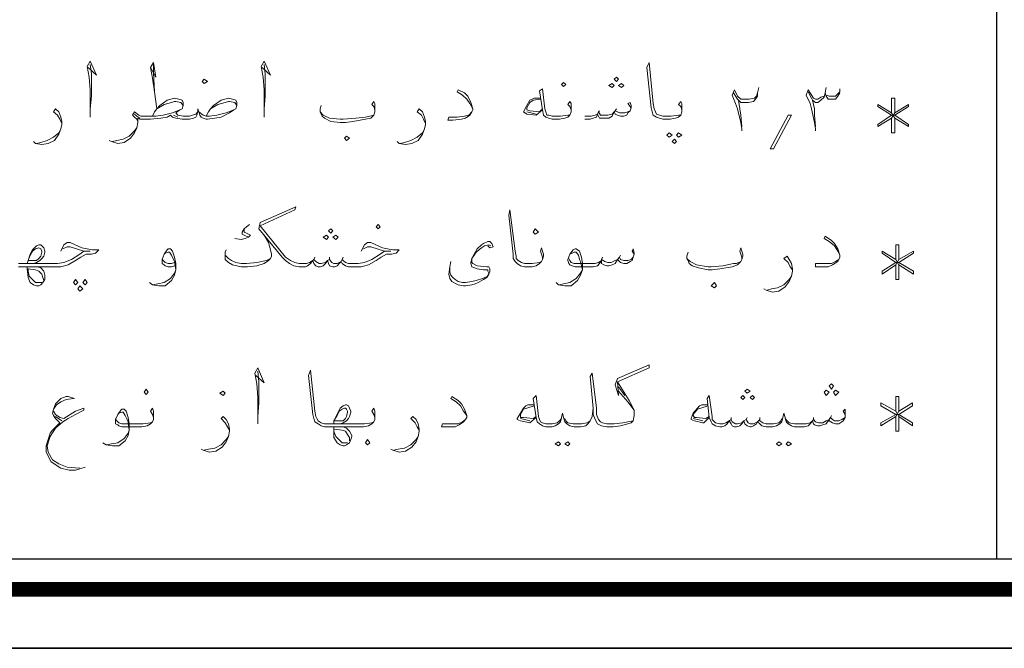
# Model space of a CAD drawing. Header units: metres. Extents: x 5.7 to 89.8, y 4 to 63.5.
# Tile 38 of 60: x 67.9 to 76.9, y 4 to 9.8. Entities that reach past the tile are written whole.
import ezdxf

# ---------------------------------------------------------------- set-up
doc = ezdxf.new("R2010")
doc.units = ezdxf.units.M
doc.header["$MEASUREMENT"] = 0
doc.layers.add('PDF7_KADR', color=7, linetype='Continuous')
doc.layers.add('PDF7_textt', color=7, linetype='Continuous')

msp = doc.modelspace()

# ---------------------------------------------------------------- linework, layer by layer
at = {"layer": 'PDF7_KADR', "lineweight": 25}
for points in [[(5.6952, 4.013), (89.7853, 4.013), (89.7853, 63.476), (5.6952, 63.476)], [(5.6952, 63.476), (89.7853, 63.476), (89.7853, 4.013), (5.6952, 4.013)], [(6.5139, 4.8317), (88.8414, 4.8317), (88.8414, 62.6574), (6.5139, 62.6574)]]:
    msp.add_lwpolyline(points, close=True, dxfattribs=at)
at = {"layer": 'PDF7_KADR', "lineweight": 0, "const_width": 0.1348}
msp.add_lwpolyline([(6.2346, 62.9367), (6.2346, 4.5523), (89.1111, 4.5523), (89.1111, 62.9367)], close=True, dxfattribs=at)
at = {"layer": 'PDF7_KADR', "lineweight": 25}
msp.add_lwpolyline([(76.8506, 4.8317), (76.8506, 62.6574)], dxfattribs=at)
at = {"layer": 'PDF7_textt', "lineweight": 20}
for points in [[(68.5485, 9.3198), (68.6255, 9.2524), (68.5677, 9.3776), (68.5388, 9.3294), (68.5581, 9.2331), (68.5677, 9.1175), (68.5677, 8.9442), (68.5677, 8.8671)], [(69.1167, 9.3198), (69.1649, 9.2331), (69.1456, 9.3679), (69.1167, 9.3198), (69.136, 9.2235), (69.1552, 9.0983), (69.1745, 8.9442), (69.2419, 8.9827), (69.3093, 9.002), (69.3382, 9.0116), (69.3479, 9.0116), (69.396, 9.002), (69.4153, 8.9731)], [(69.1552, 9.0983), (69.1456, 9.2716), (69.1456, 9.3583)], [(70.1376, 9.3198), (70.2147, 9.2524), (70.1569, 9.3776), (70.128, 9.3294), (70.1472, 9.2331), (70.1569, 9.1175), (70.1569, 8.9442), (70.1569, 8.8671)], [(73.9708, 8.9153), (73.9708, 8.9345), (73.9612, 8.9634), (73.9419, 8.9827), (73.9612, 9.0116), (73.9708, 8.9923), (73.9708, 8.9538), (73.9708, 8.9442), (73.9708, 8.9153), (73.9612, 8.8864), (73.9419, 8.8671), (73.913, 8.8575), (73.8649, 8.8479), (73.8071, 8.8479), (73.7975, 8.8479), (73.7686, 8.8575), (73.7397, 8.8671), (73.7108, 8.8864), (73.7012, 8.9153), (73.6915, 8.9538), (73.653, 9.3198), (73.6723, 9.3679), (73.7108, 8.9923), (73.7204, 8.9442), (73.73, 8.9153), (73.7397, 8.896), (73.7686, 8.8864), (73.7975, 8.8768), (73.8071, 8.8768), (73.8745, 8.8768), (73.9419, 8.8864), (73.9612, 8.8864)], [(68.5677, 8.9442), (68.5774, 9.0597), (68.5774, 9.262), (68.5677, 9.3487)], [(70.1569, 8.9442), (70.1665, 9.0597), (70.1665, 9.262), (70.1569, 9.3487)], [(72.0638, 8.9442), (72.035, 8.9923), (72.0061, 9.0309), (71.9675, 9.0694), (71.9194, 9.0983), (71.929, 9.1175), (71.9868, 9.0886), (72.0157, 9.0597), (72.0446, 9.002), (72.0638, 8.9442), (72.0638, 8.9345), (72.0542, 8.9153), (72.035, 8.8864), (71.9964, 8.8575), (71.9579, 8.8479), (71.8809, 8.8382), (71.8327, 8.8382), (71.8423, 8.8671), (71.9194, 8.8671), (71.9868, 8.8768), (72.0253, 8.8864), (72.0542, 8.9153)], [(72.9596, 8.9153), (72.9596, 8.9345), (72.9499, 8.9634), (72.9307, 8.9827), (72.9499, 9.0116), (72.9596, 8.9923), (72.9596, 8.9538), (72.9596, 8.9442), (72.9596, 8.9153), (72.9499, 8.8864), (72.9307, 8.8671), (72.9018, 8.8575), (72.8536, 8.8479), (72.7958, 8.8479), (72.7862, 8.8479), (72.7573, 8.8575), (72.7284, 8.8671), (72.7091, 8.8864), (72.6995, 8.9345), (72.6706, 9.1079), (72.6995, 9.1272), (72.7188, 8.9442), (72.7284, 8.9153), (72.738, 8.8864), (72.7573, 8.8864), (72.7862, 8.8768), (72.7958, 8.8768), (72.8632, 8.8768), (72.9307, 8.8864), (72.9499, 8.8864)], [(74.5198, 8.7419), (74.5198, 8.7612), (74.5102, 8.819), (74.4813, 8.9442), (74.462, 8.9923), (74.4331, 9.0694), (74.4524, 9.1175), (74.4813, 9.0597), (74.5102, 9.0309), (74.5487, 9.0309), (74.5872, 9.0309), (74.6354, 9.0405), (74.6546, 9.0597), (74.6643, 9.0886), (74.6739, 9.1368)], [(74.6643, 9.0886), (74.6643, 9.0597), (74.645, 9.0309), (74.6257, 9.0116), (74.5776, 9.002), (74.5391, 9.002), (74.5102, 9.002), (74.4813, 9.0309), (74.4428, 9.0886)], [(75.194, 8.7419), (75.194, 8.7612), (75.1844, 8.819), (75.1555, 8.9442), (75.1458, 8.9923), (75.1073, 9.0694), (75.1266, 9.1175), (75.1747, 9.0405), (75.194, 9.0309), (75.2133, 9.0309), (75.2421, 9.0501), (75.271, 9.0597)], [(75.1266, 9.0983), (75.1555, 9.0405), (75.1651, 9.0212), (75.194, 9.002), (75.2133, 9.002), (75.2421, 9.0212), (75.271, 9.0501), (75.2807, 9.0886)], [(75.4155, 9.0886), (75.3962, 9.0597), (75.377, 9.0309), (75.3481, 9.0309), (75.3288, 9.0309), (75.3096, 9.0309), (75.2903, 9.0597), (75.2807, 9.0886), (75.2903, 9.1368)], [(75.2903, 9.0694), (75.3192, 9.0597), (75.3481, 9.0597), (75.377, 9.0597), (75.3962, 9.079), (75.4155, 9.0983), (75.4155, 9.1272)], [(69.6272, 8.8768), (69.6464, 8.9153), (69.6657, 8.9442), (69.6946, 8.9731), (69.762, 9.0212), (69.8294, 9.0405), (69.8679, 9.0309), (69.8968, 9.0212), (69.9065, 9.002), (69.9065, 8.9731), (69.8968, 8.9442), (69.8776, 8.9345), (69.839, 8.9056), (69.762, 8.8671), (69.7042, 8.8575), (69.6368, 8.8479), (69.6272, 8.8479), (69.5983, 8.8575), (69.579, 8.8671), (69.5694, 8.8864), (69.5597, 8.9153), (69.5501, 8.9442), (69.5501, 8.9153), (69.5405, 8.8864), (69.5308, 8.8671), (69.5116, 8.8575), (69.4731, 8.8479), (69.4056, 8.8479), (69.3479, 8.8575), (69.319, 8.8671), (69.2997, 8.8864), (69.2708, 8.8671), (69.213, 8.8575), (69.1167, 8.8479), (69.0397, 8.8479), (69.0204, 8.8479), (69.0011, 8.8575), (69.0011, 8.819), (68.9915, 8.7708), (68.9722, 8.7227), (68.9337, 8.6745), (68.8759, 8.636), (68.8181, 8.6263), (68.7603, 8.6456), (68.7411, 8.6552)], [(69.136, 8.8768), (69.1552, 8.9153), (69.1745, 8.9442), (69.2034, 8.9731), (69.2708, 9.0212), (69.3382, 9.0405), (69.3767, 9.0309), (69.4056, 9.0212), (69.4153, 9.002), (69.4153, 8.9731), (69.4056, 8.9442), (69.3864, 8.9345), (69.3479, 8.9056), (69.3671, 8.8864), (69.4153, 8.8768), (69.4731, 8.8768), (69.5019, 8.8864), (69.5308, 8.896), (69.5501, 8.9153)], [(69.6657, 8.9442), (69.7331, 8.9827), (69.8005, 9.002), (69.8294, 9.0116), (69.839, 9.0116), (69.8872, 9.002), (69.9065, 8.9731)], [(71.1681, 8.9153), (71.1681, 8.9345), (71.1585, 8.9634), (71.1393, 8.9827), (71.1585, 9.0116), (71.1681, 8.9923), (71.1681, 8.9538), (71.1681, 8.9442), (71.1681, 8.9153), (71.1585, 8.8864), (71.1296, 8.8575), (71.0815, 8.8479), (70.9659, 8.8286), (70.8985, 8.819), (70.8503, 8.819), (70.7636, 8.8286), (70.7058, 8.8575), (70.6866, 8.8768), (70.677, 8.896), (70.6673, 8.9153), (70.6673, 8.9442), (70.677, 8.9731)], [(72.6802, 9.0405), (72.6225, 9.0405), (72.6032, 9.0309), (72.5839, 9.0212), (72.555, 8.9731), (72.5261, 8.9153), (72.555, 8.896), (72.6417, 8.8864), (72.6995, 8.9345)], [(72.6802, 9.0309), (72.6128, 9.0212), (72.5839, 9.002), (72.555, 8.9538), (72.555, 8.9442), (72.555, 8.9345), (72.5839, 8.9249), (72.6706, 8.9153), (72.6995, 8.9442)], [(73.5085, 8.9538), (73.4796, 8.9923), (73.4989, 9.002), (73.5085, 8.9731), (73.5085, 8.9538), (73.4989, 8.9249), (73.4796, 8.9056), (73.47, 8.8864), (73.4411, 8.8768), (73.4122, 8.8768), (73.3833, 8.8864), (73.3641, 8.896), (73.3544, 8.9153), (73.3352, 8.8768), (73.3063, 8.8575), (73.2774, 8.8575), (73.2485, 8.8575), (73.2196, 8.8575), (73.21, 8.8768), (73.2003, 8.896), (73.1907, 8.8671), (73.1618, 8.8575), (73.1329, 8.8479), (73.0848, 8.8479)], [(74.4909, 9.0212), (74.5005, 8.9442), (74.5102, 8.8864), (74.5198, 8.7804)], [(75.1651, 9.0212), (75.1844, 8.9442), (75.1844, 8.8864), (75.194, 8.7804)], [(75.8874, 8.8575), (75.8874, 8.7227), (75.9163, 8.7227), (75.9163, 8.8575), (76.0415, 8.7804), (76.0415, 8.7997), (75.9163, 8.8864), (76.0415, 8.9634), (76.0415, 8.9827), (75.9163, 8.9056), (75.9163, 9.0405), (75.8874, 9.0405), (75.8874, 8.9056), (75.7622, 8.9827), (75.7622, 8.9634), (75.8874, 8.8864), (75.7622, 8.7997), (75.7622, 8.7804), (75.8874, 8.8575), (75.9163, 8.9056)], [(68.3077, 8.8093), (68.2884, 8.8479), (68.2692, 8.8864), (68.2306, 8.9153), (68.2499, 8.9442), (68.2788, 8.9153), (68.298, 8.8671), (68.3077, 8.8286), (68.3077, 8.7997), (68.298, 8.7612), (68.2788, 8.713), (68.2403, 8.6552), (68.1825, 8.6263), (68.1247, 8.6167), (68.0669, 8.6263), (68.0476, 8.6456)], [(69.0011, 8.8286), (68.9915, 8.8479), (68.9722, 8.8671), (68.953, 8.8864), (68.9722, 8.9153), (69.0108, 8.8864), (69.03, 8.8768), (69.0397, 8.8768), (69.1649, 8.8768), (69.2323, 8.8864), (69.319, 8.9056), (69.3864, 8.9345)], [(69.5597, 8.9153), (69.5983, 8.8864), (69.6272, 8.8768), (69.656, 8.8768), (69.7235, 8.8864), (69.8101, 8.9056), (69.8776, 8.9345)], [(70.6673, 8.9153), (70.6962, 8.8864), (70.754, 8.8575), (70.8503, 8.8479), (70.8792, 8.8479), (70.9948, 8.8575), (71.0815, 8.8671), (71.12, 8.8768), (71.1585, 8.8864)], [(71.6304, 8.8093), (71.6112, 8.8479), (71.5919, 8.8864), (71.5534, 8.9153), (71.5727, 8.9442), (71.6016, 8.9153), (71.6208, 8.8671), (71.6304, 8.8286), (71.6304, 8.7997), (71.6208, 8.7612), (71.6016, 8.713), (71.563, 8.6552), (71.5052, 8.6263), (71.4475, 8.6167), (71.3897, 8.6263), (71.3704, 8.6456)], [(72.6417, 8.896), (72.555, 8.9153)], [(73.0848, 8.8768), (73.1425, 8.8768), (73.1811, 8.8864), (73.2003, 8.896), (73.21, 8.9153), (73.2292, 8.8864), (73.2581, 8.8864), (73.2966, 8.8864), (73.3352, 8.896), (73.3544, 8.9153), (73.3641, 8.9249), (73.3833, 8.9153), (73.4026, 8.9056), (73.4507, 8.9056), (73.4796, 8.9153), (73.4989, 8.9249)], [(73.2196, 8.9249), (73.21, 8.9153)], [(73.3737, 8.9442), (73.3641, 8.9249)], [(75.8874, 8.9056), (75.9163, 8.8575)], [(69.0204, 8.8575), (68.9915, 8.8768), (68.9722, 8.896)], [(69.3671, 8.8671), (69.3286, 8.8864)], [(75.9163, 8.8864), (75.8874, 8.8864)], [(68.0765, 8.6263), (68.1151, 8.636), (68.1728, 8.6552), (68.2306, 8.6841), (68.2788, 8.7227), (68.298, 8.7612)], [(68.77, 8.6456), (68.8085, 8.6552), (68.8663, 8.6649), (68.9241, 8.6938), (68.9722, 8.7419), (68.9915, 8.7708)], [(71.3993, 8.6263), (71.4378, 8.636), (71.4956, 8.6552), (71.5534, 8.6841), (71.6016, 8.7227), (71.6208, 8.7612)], [(71.0429, 7.644), (71.0718, 7.7017), (71.1007, 7.721), (71.1296, 7.721), (71.2356, 7.6729), (71.2837, 7.6632), (71.3319, 7.6536), (71.3897, 7.6536), (71.3608, 7.6247), (71.3222, 7.6151), (71.2741, 7.6151), (71.2259, 7.5862), (71.1778, 7.5573), (71.1104, 7.5188), (71.0429, 7.4995), (70.9563, 7.4995), (70.9274, 7.4995), (70.8985, 7.5091), (70.8696, 7.5284), (70.8599, 7.5477), (70.8407, 7.5284), (70.8214, 7.5091), (70.8022, 7.4995), (70.7829, 7.4995), (70.754, 7.5091), (70.7444, 7.5284), (70.7347, 7.5573), (70.7155, 7.5284), (70.6962, 7.5091), (70.6673, 7.4995), (70.6481, 7.4995), (70.6288, 7.5091), (70.6095, 7.5284), (70.5999, 7.5573), (70.5806, 7.5284), (70.5518, 7.5091), (70.5325, 7.4995), (70.5229, 7.4995), (70.4747, 7.4995), (70.4265, 7.5091), (70.388, 7.5284), (70.3495, 7.5573), (70.3206, 7.5862), (70.1087, 7.8462), (70.1183, 7.904), (70.4458, 8.0485), (70.4362, 8.0196), (70.1183, 7.8751), (70.3495, 7.5862), (70.3977, 7.5573), (70.4362, 7.538), (70.4747, 7.5284), (70.5229, 7.5284), (70.5421, 7.5284), (70.571, 7.538), (70.5999, 7.5573), (70.6095, 7.5669), (70.6288, 7.5477), (70.6577, 7.5284), (70.677, 7.5284), (70.7155, 7.538), (70.7347, 7.5573), (70.754, 7.5669), (70.7733, 7.538), (70.7925, 7.5284), (70.8214, 7.5284), (70.8599, 7.5477), (70.8696, 7.5669), (70.8792, 7.5573), (70.8985, 7.538), (70.9274, 7.5284), (70.9563, 7.5284), (71.014, 7.5284), (71.0718, 7.538), (71.1393, 7.5669), (71.2163, 7.6151), (71.2548, 7.644), (71.3126, 7.644), (71.2548, 7.644), (71.1296, 7.6825), (71.1007, 7.6825), (71.0622, 7.6632)], [(72.6995, 7.5669), (72.6995, 7.5862), (72.6899, 7.6151), (72.6802, 7.644), (72.6899, 7.6729), (72.6995, 7.644), (72.7091, 7.6151), (72.7091, 7.5958), (72.6995, 7.5669), (72.6899, 7.5477), (72.6706, 7.5284), (72.6417, 7.5091), (72.6032, 7.4995), (72.5454, 7.4995), (72.5358, 7.4995), (72.4973, 7.5091), (72.4684, 7.5284), (72.4491, 7.5477), (72.4298, 7.5765), (72.4298, 7.6151), (72.3913, 7.9714), (72.4009, 8.0196), (72.4491, 7.644), (72.4587, 7.5958), (72.4587, 7.5765), (72.478, 7.5573), (72.5069, 7.538), (72.5358, 7.5284), (72.5454, 7.5284), (72.6032, 7.5284), (72.6706, 7.538), (72.6899, 7.5477)], [(70.022, 7.8847), (69.9931, 7.8655), (69.9739, 7.8462), (69.9546, 7.8173), (69.9546, 7.7981), (69.9739, 7.7884), (70.0124, 7.7692), (69.9835, 7.7595), (69.945, 7.7499), (69.8872, 7.7595)], [(69.9739, 7.8462), (69.9739, 7.8173), (69.9931, 7.8077), (70.0317, 7.7884), (70.0124, 7.7692)], [(70.1569, 7.7884), (70.1954, 7.721), (70.2147, 7.6536), (70.2243, 7.6151), (70.2243, 7.5958), (70.2147, 7.5765), (70.1954, 7.5573), (70.1569, 7.5284), (70.0895, 7.5091), (70.0028, 7.4995), (69.945, 7.4995), (69.8679, 7.5188), (69.8294, 7.538), (69.8005, 7.5669), (69.8005, 7.5862), (69.8005, 7.5958), (69.8005, 7.6343), (69.8101, 7.6536)], [(75.4155, 7.6054), (75.3962, 7.644), (75.3674, 7.6921), (75.3192, 7.7306), (75.271, 7.7595), (75.2807, 7.7788), (75.3385, 7.7403), (75.3674, 7.7114), (75.3962, 7.6632), (75.4155, 7.6054), (75.4155, 7.5862), (75.4059, 7.5669), (75.3962, 7.5477), (75.3481, 7.5188), (75.3096, 7.4995), (75.2325, 7.4995), (75.194, 7.4995), (75.194, 7.5284), (75.2807, 7.5284), (75.3385, 7.5284), (75.377, 7.5477), (75.4059, 7.5669)], [(68.298, 7.644), (68.3269, 7.7017), (68.3558, 7.721), (68.3847, 7.721), (68.4907, 7.6729), (68.5388, 7.6632), (68.587, 7.6536), (68.6448, 7.6536), (68.6159, 7.6247), (68.5774, 7.6151), (68.5292, 7.6151), (68.481, 7.5862), (68.4329, 7.5573), (68.3655, 7.5188), (68.298, 7.4995), (68.2114, 7.4995), (68.0862, 7.4995), (67.9899, 7.4995), (67.9224, 7.4995), (67.9128, 7.4995)], [(67.9128, 7.5284), (67.9224, 7.5284), (67.9899, 7.5284), (68.0862, 7.5284), (68.2114, 7.5284), (68.2692, 7.5284), (68.3269, 7.538), (68.3944, 7.5669), (68.4714, 7.6151), (68.5099, 7.644), (68.5677, 7.644), (68.5099, 7.644), (68.3847, 7.6825), (68.3558, 7.6825), (68.3173, 7.6632)], [(68.0476, 7.5284), (68.0765, 7.538), (68.1054, 7.5573), (68.1247, 7.5765), (68.144, 7.5958), (68.1536, 7.6343), (68.1536, 7.644), (68.144, 7.6729), (68.1247, 7.6921), (68.1151, 7.7017), (68.0958, 7.7017), (68.0765, 7.6921), (68.0573, 7.6729), (68.038, 7.6536), (68.0187, 7.6151), (67.9995, 7.5573), (68.0187, 7.6054), (68.038, 7.644), (68.0669, 7.6632), (68.0958, 7.6729), (68.1151, 7.6632), (68.1247, 7.644), (68.1247, 7.6343), (68.1151, 7.5958), (68.0958, 7.5765), (68.0765, 7.5573), (68.038, 7.5573), (67.9995, 7.5573), (67.9899, 7.5284)], [(69.3382, 7.5091), (69.3093, 7.4995), (69.2804, 7.4995), (69.2515, 7.5091), (69.2419, 7.5188), (69.2226, 7.5284), (69.2226, 7.5573), (69.2226, 7.5669), (69.2419, 7.6151), (69.2708, 7.6536), (69.2804, 7.6632), (69.2997, 7.6632), (69.319, 7.644), (69.3382, 7.5862), (69.3479, 7.5284), (69.3479, 7.4706), (69.3382, 7.4224), (69.3093, 7.3743), (69.2515, 7.3261), (69.1938, 7.3261), (69.136, 7.3358), (69.1071, 7.355)], [(72.2276, 7.6921), (72.2083, 7.7017), (72.1698, 7.6921), (72.1409, 7.6729), (72.0927, 7.6343), (72.0735, 7.6054), (72.0542, 7.5765), (72.0542, 7.538), (72.0638, 7.5284), (72.1024, 7.5091), (72.1891, 7.4995), (72.2083, 7.4995), (72.2179, 7.4802), (72.2179, 7.4513), (72.2083, 7.4321), (72.1891, 7.4032), (72.1602, 7.3839), (72.112, 7.355), (72.0831, 7.3454), (72.0542, 7.3358), (71.9964, 7.3261), (71.9772, 7.3261), (71.929, 7.3358), (71.9097, 7.3454), (71.8712, 7.3647), (71.852, 7.3936), (71.8423, 7.4321), (71.852, 7.4995), (71.8616, 7.5477)], [(72.1987, 7.6921), (72.2179, 7.6729), (72.2468, 7.6825), (72.2372, 7.7114), (72.2179, 7.7306), (72.1987, 7.7306), (72.1602, 7.7114), (72.1409, 7.7017), (72.1024, 7.6632), (72.0735, 7.6151), (72.0542, 7.5765), (72.0446, 7.538), (72.0446, 7.5284), (72.0542, 7.4995), (72.1024, 7.4802), (72.1602, 7.4706), (72.1987, 7.4706), (72.1987, 7.461), (72.2083, 7.4417), (72.1987, 7.4224), (72.1987, 7.4128), (72.1505, 7.3936), (72.0927, 7.3743), (72.0542, 7.3647), (71.9964, 7.355), (71.9675, 7.355), (71.929, 7.3647), (71.9001, 7.3839), (71.8809, 7.4032), (71.8616, 7.4224), (71.852, 7.4513), (71.852, 7.4995)], [(73.5374, 7.6151), (73.5182, 7.644), (73.5278, 7.6632), (73.5374, 7.6247), (73.5374, 7.6151), (73.5278, 7.5862), (73.5182, 7.5573), (73.4989, 7.5477), (73.47, 7.5284), (73.4411, 7.5284), (73.4122, 7.538), (73.393, 7.5573), (73.3833, 7.5669), (73.3641, 7.5284), (73.3352, 7.5188), (73.3063, 7.5091), (73.287, 7.5091), (73.2581, 7.5188), (73.2389, 7.5284), (73.2389, 7.5573), (73.2196, 7.5284), (73.2003, 7.5091), (73.1618, 7.4995), (73.1233, 7.4995), (72.9981, 7.4995), (72.9692, 7.5091), (72.9499, 7.5188), (72.9403, 7.5284), (72.9307, 7.5573), (72.9307, 7.5669), (72.9499, 7.6151), (72.9788, 7.6536), (72.9981, 7.6632), (73.0077, 7.6632), (73.0366, 7.644), (73.0559, 7.5862), (73.0655, 7.5284), (73.0655, 7.4706), (73.0462, 7.4224), (73.0173, 7.3743), (72.9596, 7.3261), (72.9018, 7.3261), (72.844, 7.3358), (72.8247, 7.355)], [(74.5198, 7.5669), (74.5198, 7.5862), (74.5102, 7.6151), (74.5005, 7.644), (74.5102, 7.6729), (74.5198, 7.644), (74.5294, 7.6151), (74.5294, 7.5958), (74.5198, 7.5669), (74.5102, 7.5477), (74.4813, 7.5188), (74.4331, 7.4995), (74.3175, 7.4802), (74.2501, 7.4706), (74.2116, 7.4706), (74.1249, 7.4899), (74.0671, 7.5091), (74.0382, 7.5284), (74.0286, 7.5573), (74.019, 7.5765), (74.019, 7.5958), (74.0286, 7.6343)], [(75.926, 7.5188), (75.926, 7.3839), (75.9549, 7.3839), (75.9549, 7.5188), (76.0897, 7.4321), (76.0897, 7.461), (75.9549, 7.538), (76.0897, 7.6247), (76.0897, 7.644), (75.9549, 7.5669), (75.9549, 7.7017), (75.926, 7.7017), (75.926, 7.5669), (75.8008, 7.644), (75.8008, 7.6247), (75.926, 7.538), (75.8008, 7.461), (75.8008, 7.4321), (75.926, 7.5188), (75.9549, 7.5669)], [(69.2419, 7.6151), (69.2515, 7.6247), (69.2804, 7.6343), (69.2901, 7.6343), (69.3093, 7.6054), (69.3286, 7.5669), (69.3382, 7.5477), (69.3479, 7.4706), (69.3382, 7.4417), (69.2997, 7.3936), (69.2419, 7.355), (69.1841, 7.3454), (69.136, 7.3358)], [(69.3382, 7.538), (69.3093, 7.5284), (69.2804, 7.5284), (69.2515, 7.538), (69.2323, 7.5573), (69.2226, 7.5765)], [(70.2147, 7.5765), (70.1761, 7.5573), (70.0895, 7.538), (69.9931, 7.5284), (69.945, 7.5284), (69.8968, 7.538), (69.8583, 7.5573), (69.8294, 7.5765), (69.8005, 7.6054), (69.8005, 7.6247)], [(70.6192, 7.5862), (70.6095, 7.5669)], [(70.754, 7.5862), (70.754, 7.5669)], [(70.8792, 7.5862), (70.8696, 7.5669)], [(72.9499, 7.6151), (72.9692, 7.6247), (72.9884, 7.6343), (73.0077, 7.6343), (73.027, 7.6054), (73.0366, 7.5669), (73.0462, 7.5477), (73.0655, 7.4706), (73.0462, 7.4417), (73.0077, 7.3936), (72.9499, 7.355), (72.8921, 7.3454), (72.8536, 7.3358)], [(72.9403, 7.5765), (72.9499, 7.5573), (72.9596, 7.538), (72.9884, 7.5284), (73.1233, 7.5284), (73.1811, 7.5284), (73.21, 7.538), (73.2389, 7.5573), (73.2389, 7.5669), (73.2677, 7.5477), (73.2966, 7.538), (73.3255, 7.538), (73.3641, 7.5573), (73.3833, 7.5669), (73.4026, 7.5862), (73.4122, 7.5669), (73.4411, 7.5573), (73.4796, 7.5573), (73.5085, 7.5669), (73.5278, 7.5862)], [(73.2485, 7.5862), (73.2389, 7.5669)], [(73.4122, 7.6054), (73.4026, 7.5862)], [(74.019, 7.5765), (74.0479, 7.5477), (74.1057, 7.5188), (74.2116, 7.4995), (74.2405, 7.4995), (74.3464, 7.5091), (74.4428, 7.5284), (74.4716, 7.5284), (74.5102, 7.5477)], [(74.9821, 7.4706), (74.9628, 7.4995), (74.9436, 7.538), (74.9051, 7.5765), (74.9339, 7.5958), (74.9532, 7.5669), (74.9725, 7.5284), (74.9821, 7.4802), (74.9821, 7.461), (74.9725, 7.4128), (74.9532, 7.3647), (74.9147, 7.3165), (74.8569, 7.278), (74.7991, 7.2683), (74.7413, 7.2876), (74.7221, 7.2972)], [(75.926, 7.5669), (75.9549, 7.5188)], [(68.0862, 7.4995), (68.1151, 7.4899), (68.144, 7.461), (68.1536, 7.4224), (68.1536, 7.4128), (68.1536, 7.3839), (68.1343, 7.355), (68.1151, 7.3358), (68.0958, 7.3261), (68.0765, 7.3261), (68.0476, 7.3358), (68.0187, 7.355), (67.9995, 7.4032), (67.9899, 7.4802), (67.9899, 7.4995)], [(68.1247, 7.355), (68.0669, 7.355), (68.0476, 7.3743), (68.0091, 7.4128), (67.9995, 7.461), (67.9995, 7.4802), (68.0669, 7.4706), (68.0958, 7.461), (68.1247, 7.4321), (68.1343, 7.4032), (68.144, 7.3743)], [(75.9549, 7.538), (75.926, 7.538)], [(74.751, 7.2876), (74.7895, 7.2972), (74.8473, 7.3069), (74.9051, 7.3358), (74.9532, 7.3839), (74.9725, 7.4128)], [(70.0798, 6.5075), (70.1569, 6.4401), (70.0991, 6.5749), (70.0702, 6.5267), (70.0895, 6.4304), (70.0991, 6.3052), (70.0991, 6.1319), (70.0991, 6.0644)], [(73.5278, 6.0933), (73.4796, 6.0837), (73.4315, 6.0741), (73.3544, 6.0644), (73.3159, 6.0644), (73.287, 6.0644), (73.2485, 6.0741), (73.2292, 6.0837), (73.21, 6.103), (73.1907, 6.1511), (73.1907, 6.2089), (73.1522, 6.5267), (73.1329, 6.4978), (73.1618, 6.2089), (73.1618, 6.1511), (73.1811, 6.103), (73.2003, 6.0644), (73.2389, 6.0452), (73.287, 6.0356), (73.3159, 6.0356), (73.3448, 6.0356), (73.4122, 6.0452), (73.4796, 6.0644), (73.5085, 6.0741), (73.5278, 6.0933), (73.5374, 6.1415), (73.5374, 6.1511), (73.5374, 6.1897), (73.4893, 6.2763), (73.3833, 6.4497), (73.6723, 6.5749), (73.6723, 6.6038), (73.3833, 6.4786), (73.3641, 6.4208), (73.393, 6.3245), (73.3833, 6.4497)], [(70.0991, 6.1319), (70.1087, 6.2571), (70.1087, 6.4497), (70.0991, 6.546)], [(71.1681, 6.103), (71.1681, 6.1222), (71.1585, 6.1511), (71.1393, 6.18), (71.1585, 6.2089), (71.1681, 6.18), (71.1681, 6.1511), (71.1681, 6.1319), (71.1681, 6.103), (71.1585, 6.0837), (71.1393, 6.0644), (71.1104, 6.0452), (71.0622, 6.0356), (71.0044, 6.0356), (70.8792, 6.0356), (70.7925, 6.0356), (70.7155, 6.0356), (70.7058, 6.0356), (70.677, 6.0452), (70.6481, 6.0644), (70.6192, 6.0837), (70.6095, 6.1126), (70.5999, 6.1511), (70.5614, 6.5075), (70.5806, 6.5556), (70.6192, 6.18), (70.6288, 6.1319), (70.6384, 6.1126), (70.6481, 6.0933), (70.677, 6.0741), (70.7058, 6.0644), (70.7155, 6.0644), (70.7925, 6.0644), (70.8792, 6.0644), (71.0044, 6.0644), (71.0718, 6.0644), (71.1393, 6.0741), (71.1585, 6.0837)], [(73.393, 6.4015), (73.4507, 6.3245)], [(68.4233, 6.2956), (68.3655, 6.3149), (68.3462, 6.3149), (68.298, 6.2956), (68.2499, 6.2474), (68.2306, 6.1993), (68.221, 6.1608), (68.2306, 6.1415), (68.2499, 6.1126), (68.2884, 6.0741), (68.221, 6.0067), (68.2017, 5.9778), (68.1825, 5.92), (68.1632, 5.8622), (68.1632, 5.8044), (68.2114, 5.7177), (68.298, 5.6599), (68.3751, 5.6407), (68.4329, 5.6407), (68.5196, 5.6696)], [(72.0061, 6.1415), (71.9772, 6.18), (71.9483, 6.2282), (71.9097, 6.2667), (71.8616, 6.2956), (71.8712, 6.3149), (71.929, 6.2763), (71.9579, 6.2474), (71.9868, 6.1993), (72.0061, 6.1415), (72.0061, 6.1222), (71.9964, 6.103), (71.9772, 6.0837), (71.9386, 6.0548), (71.9001, 6.0356), (71.8231, 6.0356), (71.7749, 6.0356), (71.7845, 6.0644), (71.8616, 6.0644), (71.929, 6.0644), (71.9675, 6.0837), (71.9964, 6.103)], [(73.1618, 6.2089), (73.1522, 6.1319), (73.1329, 6.0933), (73.1136, 6.0644), (73.0944, 6.0452), (73.0462, 6.0356), (73.027, 6.0356), (72.9884, 6.0356), (72.9499, 6.0452), (72.921, 6.0644), (72.9018, 6.0837), (72.8921, 6.1222), (72.8825, 6.1608), (72.8729, 6.1222), (72.8632, 6.0837), (72.844, 6.0644), (72.8151, 6.0452), (72.7862, 6.0356), (72.738, 6.0356), (72.7284, 6.0356), (72.6995, 6.0452), (72.6706, 6.0644), (72.6514, 6.0837), (72.6417, 6.1222), (72.6128, 6.2956), (72.6417, 6.3245), (72.661, 6.1319), (72.6706, 6.103), (72.6802, 6.0837), (72.6995, 6.0741), (72.7284, 6.0644), (72.738, 6.0644), (72.7862, 6.0644), (72.8343, 6.0741), (72.8536, 6.0933), (72.8729, 6.1126)], [(73.393, 6.363), (73.4796, 6.2667), (73.5374, 6.1897)], [(75.4637, 6.1511), (75.4444, 6.18), (75.4637, 6.1993), (75.4637, 6.1608), (75.4637, 6.1511), (75.4637, 6.1222), (75.4444, 6.0933), (75.4348, 6.0837), (75.4059, 6.0644), (75.377, 6.0644), (75.3481, 6.0741), (75.3192, 6.0933), (75.3192, 6.103), (75.2903, 6.0644), (75.2614, 6.0548), (75.2325, 6.0452), (75.2133, 6.0452), (75.1844, 6.0548), (75.1747, 6.0644), (75.1651, 6.0933), (75.1458, 6.0644), (75.1266, 6.0452), (75.088, 6.0356), (75.0495, 6.0356), (75.0014, 6.0356), (74.9725, 6.0452), (74.9436, 6.0644), (74.9243, 6.0837), (74.9147, 6.1222), (74.9051, 6.1608), (74.8954, 6.1222), (74.8858, 6.0837), (74.8665, 6.0644), (74.8376, 6.0452), (74.7991, 6.0356), (74.7606, 6.0356), (74.7413, 6.0356), (74.7028, 6.0452), (74.6835, 6.0644), (74.6643, 6.0837), (74.6546, 6.0644), (74.6257, 6.0452), (74.6065, 6.0356), (74.5969, 6.0356), (74.568, 6.0452), (74.5487, 6.0644), (74.5391, 6.0933), (74.5198, 6.0644), (74.5005, 6.0452), (74.4716, 6.0356), (74.4524, 6.0356), (74.4331, 6.0452), (74.4235, 6.0644), (74.4042, 6.0933), (74.385, 6.0644), (74.3657, 6.0452), (74.3368, 6.0356), (74.3272, 6.0356), (74.3175, 6.0356), (74.279, 6.0452), (74.2501, 6.0644), (74.2405, 6.0837), (74.2212, 6.1222), (74.202, 6.2956), (74.2212, 6.3245), (74.2501, 6.1319), (74.2501, 6.103), (74.2694, 6.0837), (74.279, 6.0741), (74.3175, 6.0644), (74.3272, 6.0644), (74.3464, 6.0644), (74.3753, 6.0741), (74.4042, 6.0933), (74.4235, 6.103), (74.4331, 6.0837), (74.462, 6.0644), (74.4813, 6.0644), (74.5198, 6.0741), (74.5391, 6.0933), (74.5583, 6.103), (74.5776, 6.0741), (74.5969, 6.0644), (74.6257, 6.0644), (74.6643, 6.0837), (74.6835, 6.103), (74.6835, 6.0933), (74.7124, 6.0741), (74.7413, 6.0644), (74.7606, 6.0644), (74.8087, 6.0644), (74.8569, 6.0741), (74.8762, 6.0933), (74.8858, 6.1126)], [(75.926, 6.1319), (75.926, 5.997), (75.9549, 5.997), (75.9549, 6.1319), (76.0801, 6.0452), (76.0801, 6.0741), (75.9549, 6.1511), (76.0801, 6.2282), (76.0801, 6.2571), (75.9549, 6.18), (75.9549, 6.3149), (75.926, 6.3149), (75.926, 6.18), (75.7911, 6.2571), (75.7911, 6.2282), (75.926, 6.1511), (75.7911, 6.0741), (75.7911, 6.0452), (75.926, 6.1319), (75.9549, 6.18)], [(68.4714, 5.6599), (68.3558, 5.6696), (68.2788, 5.6985), (68.221, 5.737), (68.1825, 5.8044), (68.1728, 5.8622), (68.2017, 5.9489), (68.2499, 6.0259), (68.3173, 6.0837), (68.3655, 6.1126), (68.4329, 6.1511), (68.5099, 6.1897), (68.5099, 6.2089), (68.4329, 6.18), (68.3269, 6.1126), (68.2884, 6.1222), (68.2499, 6.1511), (68.2306, 6.18)], [(68.2306, 6.1993), (68.2595, 6.2378), (68.298, 6.2667), (68.3462, 6.286), (68.4136, 6.2956)], [(69.1456, 6.103), (69.1456, 6.1222), (69.136, 6.1511), (69.1167, 6.18), (69.136, 6.2089), (69.1456, 6.18), (69.1456, 6.1511), (69.1456, 6.1319), (69.1456, 6.103), (69.136, 6.0837), (69.1167, 6.0644), (69.0878, 6.0452), (69.0397, 6.0356), (68.9819, 6.0356), (68.8567, 6.0356), (68.8278, 6.0452), (68.8181, 6.0548), (68.7989, 6.0644), (68.7989, 6.0933), (68.7989, 6.103), (68.8181, 6.1511), (68.847, 6.1897), (68.8567, 6.1993), (68.8759, 6.1993), (68.8952, 6.18), (68.9144, 6.1222), (68.9241, 6.0644), (68.9241, 6.0067), (68.9144, 5.9585), (68.8856, 5.9103), (68.8278, 5.8622), (68.77, 5.8622), (68.7122, 5.8718), (68.6833, 5.8911)], [(70.8503, 6.0644), (70.8792, 6.0741), (70.9081, 6.0933), (70.9274, 6.1126), (70.937, 6.1319), (70.9466, 6.1704), (70.9466, 6.18), (70.937, 6.2089), (70.9274, 6.2282), (70.9081, 6.2378), (70.8985, 6.2378), (70.8792, 6.2282), (70.8503, 6.2089), (70.8407, 6.1897), (70.8214, 6.1511), (70.7925, 6.0933), (70.8214, 6.1415), (70.8407, 6.18), (70.8696, 6.1993), (70.8888, 6.2089), (70.8985, 6.2089), (70.9081, 6.1993), (70.9177, 6.18), (70.9177, 6.1704), (70.9081, 6.1319), (70.8985, 6.1126), (70.8792, 6.0933), (70.8407, 6.0933), (70.7925, 6.0933), (70.7925, 6.0644)], [(72.6225, 6.2378), (72.5647, 6.2378), (72.5454, 6.2282), (72.5261, 6.2089), (72.4973, 6.1608), (72.4684, 6.1126), (72.4684, 6.103), (72.4973, 6.0933), (72.5839, 6.0741), (72.6417, 6.1222)], [(72.6225, 6.2282), (72.555, 6.2089), (72.5261, 6.1993), (72.4973, 6.1511), (72.4973, 6.1415), (72.4973, 6.1222), (72.5261, 6.1222), (72.6128, 6.1126), (72.6417, 6.1319)], [(74.2116, 6.2378), (74.1538, 6.2378), (74.1346, 6.2282), (74.1153, 6.2089), (74.0768, 6.1608), (74.0575, 6.1126), (74.0575, 6.103), (74.0864, 6.0933), (74.1635, 6.0741), (74.1731, 6.0741), (74.2212, 6.1222)], [(74.2116, 6.2282), (74.1442, 6.2089), (74.1153, 6.1993), (74.0768, 6.1511), (74.0768, 6.1415), (74.0864, 6.1222), (74.1057, 6.1222), (74.1923, 6.1126), (74.2212, 6.1319)], [(68.3077, 6.0933), (68.2499, 6.1319)], [(68.8181, 6.1511), (68.8278, 6.1608), (68.8567, 6.1704), (68.8663, 6.1704), (68.8856, 6.1415), (68.9048, 6.103), (68.9144, 6.0837), (68.9241, 6.0067), (68.9144, 5.9778), (68.8759, 5.9296), (68.8181, 5.8911), (68.7603, 5.8815), (68.7122, 5.8718)], [(69.839, 6.0067), (69.8198, 6.0356), (69.8005, 6.0741), (69.762, 6.1126), (69.7813, 6.1319), (69.8101, 6.103), (69.8294, 6.0644), (69.839, 6.0163), (69.839, 5.997), (69.8294, 5.9489), (69.8101, 5.9007), (69.7716, 5.8526), (69.7138, 5.814), (69.656, 5.8044), (69.5983, 5.8237), (69.579, 5.8333)], [(71.5727, 6.0067), (71.5534, 6.0356), (71.5341, 6.0741), (71.4956, 6.1126), (71.5149, 6.1319), (71.5438, 6.103), (71.563, 6.0644), (71.5727, 6.0163), (71.5727, 5.997), (71.563, 5.9489), (71.5438, 5.9007), (71.5052, 5.8526), (71.4475, 5.814), (71.3897, 5.8044), (71.3319, 5.8237), (71.3126, 5.8333)], [(74.4235, 6.1222), (74.4235, 6.103)], [(74.568, 6.1222), (74.5583, 6.103)], [(74.6835, 6.1222), (74.6835, 6.103)], [(74.9147, 6.1126), (74.9339, 6.0933), (74.9532, 6.0741), (75.0014, 6.0644), (75.0495, 6.0644), (75.1073, 6.0644), (75.1458, 6.0741), (75.1651, 6.0933), (75.1747, 6.103), (75.194, 6.0837), (75.2229, 6.0741), (75.2614, 6.0741), (75.2903, 6.0933), (75.3192, 6.103), (75.3288, 6.1222), (75.3481, 6.103), (75.3674, 6.0933), (75.4059, 6.0933), (75.4348, 6.103), (75.4637, 6.1222)], [(75.1747, 6.1222), (75.1747, 6.103)], [(75.3385, 6.1415), (75.3288, 6.1222)], [(75.926, 6.18), (75.9549, 6.1319)], [(75.9549, 6.1511), (75.926, 6.1511)], [(68.7989, 6.1126), (68.8085, 6.0933), (68.8278, 6.0741), (68.8567, 6.0644), (68.9819, 6.0644), (69.0493, 6.0644), (69.1167, 6.0741), (69.136, 6.0837)], [(70.8792, 6.0356), (70.9081, 6.0259), (70.937, 5.997), (70.9563, 5.9585), (70.9563, 5.9489), (70.9466, 5.92), (70.937, 5.8911), (70.9081, 5.8718), (70.8888, 5.8622), (70.8792, 5.8622), (70.8503, 5.8718), (70.8214, 5.8911), (70.7925, 5.9392), (70.7925, 6.0163), (70.7925, 6.0356)], [(72.5839, 6.0933), (72.4973, 6.1126)], [(73.1329, 6.0933), (73.1233, 6.0837), (73.104, 6.0741), (73.0559, 6.0644), (73.027, 6.0644), (72.9788, 6.0644), (72.9307, 6.0741), (72.9114, 6.0933), (72.9018, 6.1126)], [(74.1635, 6.0933), (74.0768, 6.1126)], [(69.6079, 5.8237), (69.6464, 5.8333), (69.7042, 5.8429), (69.762, 5.8718), (69.8101, 5.92), (69.8294, 5.9489)], [(70.9177, 5.8911), (70.8696, 5.8911), (70.8503, 5.9103), (70.8118, 5.9489), (70.7925, 5.997), (70.7925, 6.0163), (70.8696, 6.0067), (70.8985, 5.997), (70.9177, 5.9681), (70.937, 5.9392), (70.937, 5.9103)], [(71.3415, 5.8237), (71.38, 5.8333), (71.4378, 5.8429), (71.4956, 5.8718), (71.5438, 5.92), (71.563, 5.9489)]]:
    msp.add_lwpolyline(points, dxfattribs=at)
for points in [[(69.6079, 9.1753), (69.6368, 9.1946), (69.6079, 9.2138), (69.5886, 9.1946)], [(72.8921, 9.1464), (72.9114, 9.1657), (72.8921, 9.185), (72.8729, 9.1657)], [(73.3737, 9.1946), (73.393, 9.2138), (73.3737, 9.2331), (73.3544, 9.2138)], [(73.3352, 9.1368), (73.3544, 9.1561), (73.3352, 9.1753), (73.3063, 9.1561)], [(73.4218, 9.1368), (73.4411, 9.1561), (73.4218, 9.1753), (73.393, 9.1561)], [(74.9725, 8.8864), (74.8087, 8.5782), (74.7798, 8.5782), (74.9436, 8.8864)], [(70.9081, 8.6552), (70.937, 8.6745), (70.9081, 8.6938), (70.8888, 8.6745)], [(73.8553, 8.7227), (73.8841, 8.7034), (73.8553, 8.6841), (73.836, 8.7034)], [(73.9034, 8.6649), (73.9227, 8.6456), (73.9034, 8.6263), (73.8841, 8.6456)], [(73.9419, 8.7227), (73.9708, 8.7034), (73.9419, 8.6841), (73.9227, 8.7034)], [(70.7636, 7.8077), (70.7829, 7.827), (70.7636, 7.8462), (70.7444, 7.827)], [(71.197, 7.8462), (71.2163, 7.8655), (71.197, 7.8847), (71.1778, 7.8655)], [(72.6321, 7.7981), (72.661, 7.8173), (72.6321, 7.8462), (72.6128, 7.8173)], [(70.7251, 7.7499), (70.7444, 7.7692), (70.7251, 7.7884), (70.6962, 7.7692)], [(70.8118, 7.7499), (70.8311, 7.7692), (70.8118, 7.7884), (70.7829, 7.7692)], [(68.4329, 7.3839), (68.4521, 7.355), (68.4329, 7.3358), (68.4136, 7.355)], [(68.5196, 7.3839), (68.5388, 7.355), (68.5196, 7.3358), (68.5003, 7.355)], [(68.4714, 7.3261), (68.5003, 7.2972), (68.4714, 7.278), (68.4521, 7.2972)], [(74.2694, 7.3069), (74.2887, 7.3261), (74.2694, 7.355), (74.2405, 7.3261)], [(75.3385, 6.3823), (75.3577, 6.4112), (75.3385, 6.4304), (75.3192, 6.4112)], [(69.0782, 6.3341), (69.0974, 6.3534), (69.0782, 6.3823), (69.0589, 6.3534)], [(69.7813, 6.3245), (69.8005, 6.3438), (69.7813, 6.363), (69.7524, 6.3438)], [(74.5294, 6.286), (74.5487, 6.3052), (74.5294, 6.3245), (74.5102, 6.3052)], [(74.568, 6.3438), (74.5969, 6.363), (74.568, 6.3823), (74.5487, 6.363)], [(74.6161, 6.286), (74.6354, 6.3052), (74.6161, 6.3245), (74.5969, 6.3052)], [(75.2903, 6.3245), (75.3192, 6.3534), (75.2903, 6.3726), (75.271, 6.3534)], [(75.377, 6.3245), (75.4059, 6.3534), (75.377, 6.3726), (75.3577, 6.3534)], [(71.1007, 5.8718), (71.12, 5.8911), (71.1007, 5.92), (71.0815, 5.8911)], [(72.844, 5.9007), (72.8632, 5.8815), (72.844, 5.8622), (72.8151, 5.8815)], [(72.9307, 5.9007), (72.9499, 5.8815), (72.9307, 5.8622), (72.9018, 5.8815)], [(74.8569, 5.9007), (74.8858, 5.8815), (74.8569, 5.8622), (74.8376, 5.8815)], [(74.9436, 5.9007), (74.9725, 5.8815), (74.9436, 5.8622), (74.9243, 5.8815)]]:
    msp.add_lwpolyline(points, close=True, dxfattribs=at)

doc.saveas('drawing.dxf')
